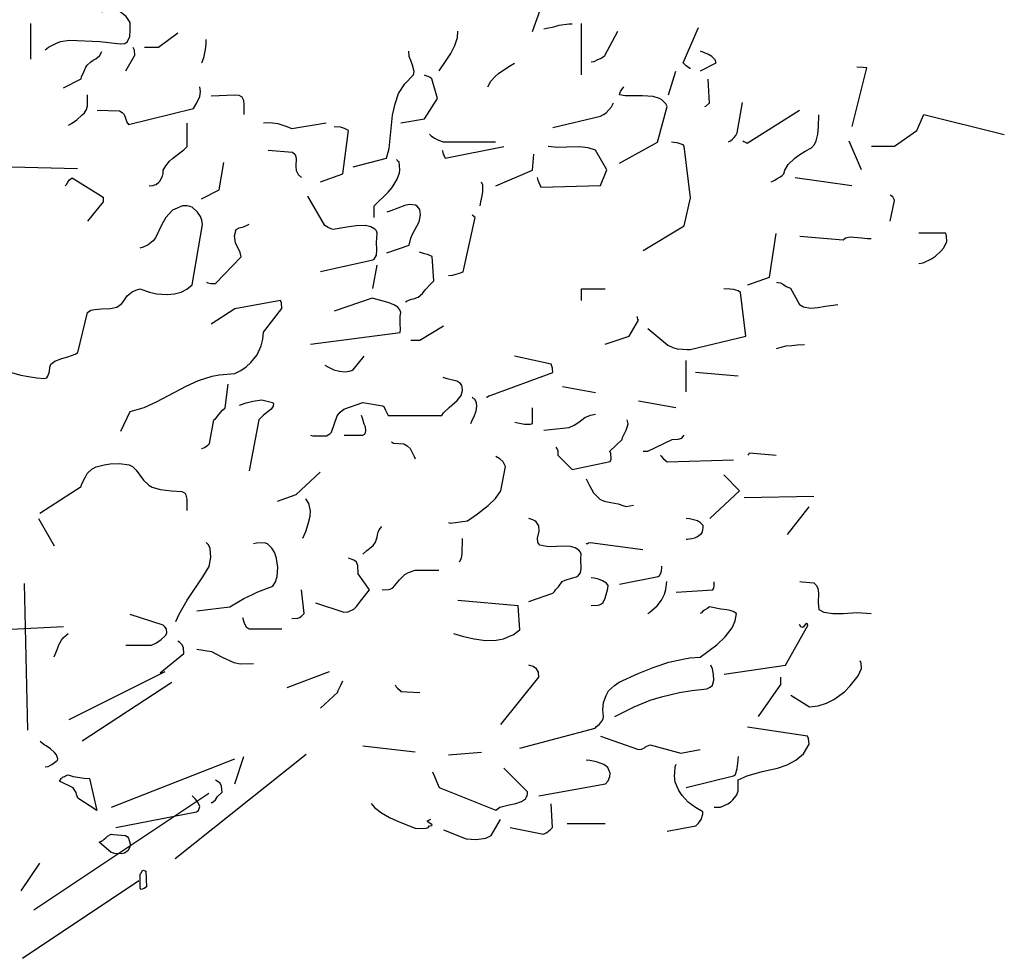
# Model space of a CAD drawing. Header units: metres. Extents: x 104013 to 108981, y 427946 to 428479.
# Tile 233 of 256: x 108884.86 to 108886.65, y 428219.33 to 428221.04. Entities that reach past the tile are written whole.
import ezdxf

# ---------------------------------------------------------------- set-up
doc = ezdxf.new("R2010")
doc.units = ezdxf.units.M
doc.layers.add('N-WE-GR-BOOM-SD', color=90, linetype='Continuous', lineweight=25)

# ---------------------------------------------------------------- blocks, each defined once
blk = doc.blocks.new('SGR-BOOM_S02_G_ZIJ-D')
at = {"flags": 128}
for points in [[(1.7459, 6.422), (1.7882, 6.5654)], [(0.2635, 6.3552), (0.2746, 6.3652), (0.298, 6.3797), (0.3102, 6.3853), (0.338, 6.3908), (0.4303, 6.3853), (0.4926, 6.3775), (0.5059, 6.3786), (0.5137, 6.3842), (0.5215, 6.4031), (0.5226, 6.4275), (0.5226, 6.4553), (0.5104, 6.4765), (0.5026, 6.4842), (0.4948, 6.492), (0.4804, 6.5009), (0.4648, 6.5087), (0.4615, 6.5076), (0.4537, 6.5065), (0.4448, 6.5009), (0.4403, 6.4965), (0.4359, 6.4931)], [(0.2201, 6.3219), (0.2201, 6.4509)], [(1.7804, 6.432), (1.7893, 6.4342), (1.8104, 6.4398), (1.8271, 6.4453), (1.856, 6.4498), (1.866, 6.4498)], [(1.8949, 6.264), (1.8949, 6.4509)], [(0.566, 6.3652), (0.6082, 6.3652), (0.6672, 6.4175)], [(1.4623, 6.2785), (1.4835, 6.3163), (1.4979, 6.3419), (1.5102, 6.3708), (1.5179, 6.4008), (1.5191, 6.4231)], [(1.9239, 6.3119), (1.9339, 6.313), (1.945, 6.3197), (1.9528, 6.3241), (1.9606, 6.3297), (1.9661, 6.3341), (2.005, 6.4231)], [(2.2264, 6.2874), (2.2241, 6.2874), (2.213, 6.2974), (2.2041, 6.3074), (2.2508, 6.4364)], [(0.7395, 6.3074), (0.7417, 6.3108), (0.7473, 6.3308), (0.7528, 6.3641), (0.7539, 6.3819), (0.7539, 6.3931)], [(0.3202, 6.2162), (0.3736, 6.2496), (0.3747, 6.2574), (0.3825, 6.2774), (0.3881, 6.2919), (0.3914, 6.2996), (0.4025, 6.3119), (0.4103, 6.3174), (0.4181, 6.323), (0.4292, 6.333), (0.4359, 6.3497)], [(0.5093, 6.2785), (0.5371, 6.3363), (0.536, 6.353), (0.5349, 6.3564), (0.5315, 6.3641)], [(1.201, 5.9282), (1.3022, 5.9604), (1.31, 5.996), (1.3155, 6.0561), (1.32, 6.1173), (1.3278, 6.1584), (1.3389, 6.1962), (1.3578, 6.2318), (1.3845, 6.264), (1.3856, 6.2763), (1.3812, 6.2996), (1.3756, 6.3163), (1.3711, 6.3308), (1.37, 6.3508)], [(2.2564, 6.2785), (2.3042, 6.3074), (2.3009, 6.3185), (2.2909, 6.3308), (2.2808, 6.3386), (2.2564, 6.3508)], [(1.6102, 6.2207), (1.6191, 6.2407), (1.6325, 6.2585), (1.6425, 6.2696), (1.6736, 6.2941), (1.6914, 6.3063)], [(2.7179, 6.0761), (2.7624, 6.2896), (2.7513, 6.2907), (2.7324, 6.2919)], [(1.3456, 6.0894), (1.4179, 6.1039), (1.4568, 6.1773), (1.4401, 6.2496), (1.4345, 6.254), (1.429, 6.2585), (1.4245, 6.2596), (1.4179, 6.2629)], [(2.1596, 6.1918), (2.1819, 6.2774)], [(2.2697, 6.1484), (2.2731, 6.1495), (2.282, 6.1595), (2.2842, 6.1606), (2.2797, 6.2485)], [(0.4225, 6.135), (0.4904, 6.1328), (0.4982, 6.1273), (0.5037, 6.1195), (0.5082, 6.1061), (0.5126, 6.0917), (0.5171, 6.0828), (0.715, 6.1417), (0.725, 6.1617), (0.7339, 6.1851), (0.7361, 6.2029), (0.7339, 6.2207)], [(2.0106, 5.9415), (2.1263, 6.0183), (2.1552, 6.1484), (2.1518, 6.1584), (2.1396, 6.1729), (2.1318, 6.1784), (2.1129, 6.1851), (2.0807, 6.1873), (2.0273, 6.1873), (2.0106, 6.1918), (2.0117, 6.1962), (2.0128, 6.1995), (2.0139, 6.2029), (2.0173, 6.2107), (2.0217, 6.2162), (2.0239, 6.2207)], [(0.3347, 6.0806), (0.3436, 6.0861), (0.3603, 6.0995), (0.3758, 6.1173), (0.3836, 6.1261), (0.3892, 6.1373), (0.3925, 6.1517), (0.3925, 6.1918)], [(0.7684, 6.1873), (0.8407, 6.1918), (0.8529, 6.1895), (0.8618, 6.184), (0.8674, 6.1717), (0.8685, 6.1551), (0.8685, 6.1195)], [(1.8082, 6.0717), (1.9528, 6.1139), (1.9617, 6.1195), (1.9695, 6.125), (1.9784, 6.1362), (1.9861, 6.1473), (1.9917, 6.1617)], [(2.342, 6.0194), (2.3476, 6.0238), (2.3542, 6.0294), (2.3587, 6.0361), (2.3643, 6.0427), (2.3687, 6.0528), (2.3843, 6.1628)], [(2.3854, 6.0238), (2.3887, 6.0216), (2.3954, 6.0172), (2.3987, 6.0149), (2.5578, 6.135)], [(2.4721, 5.8737), (2.4766, 5.8759), (2.4832, 5.8804), (2.4899, 5.8859), (2.4977, 5.8904), (2.5055, 5.8971), (2.5099, 5.9026), (2.5133, 5.916), (2.5233, 5.9371), (2.5433, 5.9604), (2.5555, 5.9716), (2.5755, 5.986), (2.5945, 5.9983), (2.6034, 6.0105), (2.6089, 6.0238), (2.6134, 6.0483), (2.6156, 6.075), (2.6167, 6.1184)], [(2.7768, 6.0038), (2.8469, 6.0038), (2.9147, 6.0616), (2.9359, 6.1195), (3.1805, 6.0461)], [(0.5804, 5.8592), (0.5927, 5.8604), (0.596, 5.8626), (0.6016, 5.8648), (0.6094, 5.8726), (0.6127, 5.8759), (0.6205, 5.8948), (0.6227, 5.9048), (0.6227, 5.916), (0.6305, 5.9326), (0.6416, 5.9493), (0.6516, 5.9593), (0.6739, 5.9794), (0.6861, 5.9905), (0.6961, 6.0027), (0.6961, 6.0883)], [(0.9274, 6.0894), (0.9474, 6.0906), (0.9719, 6.0861), (0.9953, 6.0772), (1.0142, 6.0683), (1.1187, 6.0894)], [(1.1009, 5.8737), (1.1687, 5.9026), (1.1865, 6.0616), (1.1743, 6.0683), (1.1621, 6.0728), (1.1432, 6.075)], [(1.4323, 6.0472), (1.4379, 6.0416), (1.4445, 6.0361), (1.4479, 6.0327), (1.4557, 6.0283), (1.4679, 6.0227), (1.4746, 6.0194), (1.6336, 6.0194)], [(2.0829, 5.6235), (2.2074, 5.7136), (2.2264, 5.8159), (2.2074, 6.0038), (2.2041, 6.0083), (2.1863, 6.0161), (2.1752, 6.0172), (2.1685, 6.0183)], [(2.7468, 5.9171), (2.709, 6.0227)], [(0.9419, 5.9894), (1.0164, 5.9827), (1.0242, 5.9738), (1.0275, 5.9604), (1.0264, 5.9304), (1.0275, 5.9149), (1.0331, 5.9004), (1.0431, 5.8893)], [(1.4712, 5.9894), (1.4723, 5.9871), (1.4735, 5.9805), (1.4746, 5.9749), (1.4768, 5.9693), (1.4801, 5.9604), (1.6592, 6.0027)], [(1.7604, 5.8893), (1.7626, 5.8804), (1.7648, 5.8715), (1.7715, 5.8548), (1.9528, 5.8604), (1.9717, 5.9171), (1.9372, 5.9894), (1.915, 5.9983), (1.8883, 6.0016), (1.8505, 6.0005), (1.8215, 5.9994), (1.7937, 6.0027)], [(1.6347, 5.8592), (1.7459, 5.916), (1.7504, 5.9749)], [(0.7395, 5.8114), (0.7929, 5.8448), (0.8073, 5.9449)], [(1.2644, 5.7436), (1.2644, 5.7858), (1.3066, 5.8359), (1.3189, 5.8537), (1.3344, 5.8837), (1.3411, 5.9071), (1.3422, 5.9182), (1.34, 5.9471), (1.3367, 5.9493), (1.3356, 5.9515), (1.3322, 5.9549)], [(0.1612, 5.9282), (0.3625, 5.9226)], [(0.3247, 5.8592), (0.3291, 5.8637), (0.3324, 5.8726), (0.338, 5.8815), (0.3458, 5.8882), (0.4403, 5.8181), (0.4403, 5.8014), (0.3925, 5.7302)], [(1.5869, 5.787), (1.5891, 5.8014), (1.5925, 5.8225), (1.5947, 5.8392), (1.5947, 5.8615), (1.5913, 5.8726)], [(2.5444, 5.8893), (2.7168, 5.8604)], [(1.1009, 5.5467), (1.2599, 5.589), (1.2644, 5.5923), (1.2711, 5.6068), (1.2722, 5.6257), (1.2711, 5.6524), (1.2733, 5.6869), (1.2711, 5.6947), (1.2666, 5.7013), (1.2544, 5.7102), (1.2377, 5.7147), (1.2099, 5.7136), (1.181, 5.708), (1.1398, 5.7002), (1.1354, 5.7013), (1.1243, 5.7069), (1.1143, 5.7147), (1.0631, 5.8214)], [(2.8336, 5.7302), (2.8469, 5.8059), (2.8458, 5.8092), (2.8436, 5.8148), (2.8413, 5.8192), (2.8336, 5.8259)], [(0.1323, 5.1887), (0.1901, 5.1686), (0.2135, 5.1642), (0.239, 5.1597), (0.2624, 5.1564), (0.2691, 5.1597), (0.2724, 5.1653), (0.2768, 5.182), (0.278, 5.1975), (0.2813, 5.2087), (0.2935, 5.2198), (0.3147, 5.2298), (0.3324, 5.2354), (0.3547, 5.2454), (0.3636, 5.252), (0.3925, 5.3977), (0.4025, 5.4055), (0.4147, 5.4088), (0.4348, 5.4111), (0.4626, 5.4122), (0.4815, 5.4166), (0.4959, 5.4289), (0.5015, 5.4366), (0.5137, 5.4578), (0.5282, 5.4733), (0.5393, 5.4789), (0.5515, 5.4834), (0.5816, 5.4711), (0.6027, 5.4656), (0.6349, 5.4633), (0.6572, 5.4656), (0.6772, 5.4711), (0.695, 5.4822), (0.7106, 5.4978), (0.7428, 5.718), (0.7406, 5.7336), (0.7361, 5.7469), (0.7272, 5.7636), (0.7106, 5.7814), (0.7039, 5.7836), (0.6994, 5.7847), (0.6961, 5.7858), (0.6816, 5.787), (0.6583, 5.7747), (0.6516, 5.7703), (0.6305, 5.7436), (0.6183, 5.718), (0.5994, 5.6702), (0.5927, 5.6591), (0.5771, 5.6446), (0.5615, 5.6357), (0.5515, 5.6324)], [(1.3033, 5.6146), (1.3711, 5.6435), (1.3756, 5.668), (1.3812, 5.6835), (1.4012, 5.728), (1.4056, 5.7536), (1.4034, 5.7736), (1.3956, 5.7847), (1.3901, 5.7892), (1.3711, 5.7914), (1.3578, 5.7881), (1.3155, 5.7681), (1.3033, 5.7636)], [(1.4901, 5.5323), (1.5024, 5.5334), (1.5235, 5.5412), (1.5346, 5.5456), (1.5713, 5.7436), (1.5624, 5.7525)], [(0.755, 5.5078), (0.7584, 5.5056), (0.7673, 5.5034), (0.7817, 5.5034), (0.8596, 5.6001), (0.8574, 5.6168), (0.8429, 5.6513), (0.8396, 5.6769), (0.8451, 5.7002), (0.854, 5.7058), (0.8674, 5.7102), (0.8785, 5.7158), (0.884, 5.7191)], [(2.401, 5.4978), (2.4666, 5.5267), (2.4866, 5.6858)], [(2.5589, 5.6757), (2.6901, 5.6624), (2.6979, 5.6691), (2.7123, 5.6735), (2.7468, 5.6702), (2.7646, 5.6669), (2.7757, 5.6669)], [(2.9203, 5.5757), (2.9336, 5.579), (2.9592, 5.5935), (2.9715, 5.6024), (2.987, 5.6201), (2.997, 5.6335), (3.0059, 5.6568), (3.0048, 5.6757), (3.0037, 5.6824), (3.0015, 5.6869), (2.9203, 5.6869)], [(1.36, 5.4366), (1.3645, 5.44), (1.37, 5.4422), (1.3778, 5.4455), (1.3845, 5.4478), (1.3978, 5.4533), (1.4112, 5.4667), (1.419, 5.48), (1.4368, 5.5023), (1.4457, 5.5123), (1.4412, 5.6012), (1.4268, 5.609), (1.4179, 5.6112), (1.4023, 5.6179)], [(1.2599, 5.4845), (1.2733, 5.5701)], [(1.8949, 5.4411), (1.8949, 5.4834), (1.9672, 5.4834)], [(2.0962, 5.3388), (2.1574, 5.2787), (2.173, 5.2698), (2.1863, 5.2654), (2.2019, 5.2632), (2.2163, 5.262), (2.2252, 5.262), (2.3943, 5.311), (2.3787, 5.47), (2.3709, 5.4767), (2.3576, 5.4811), (2.3465, 5.4822), (2.3276, 5.4834)], [(2.4877, 5.5078), (2.491, 5.5067), (2.4999, 5.5056), (2.5088, 5.5), (2.5177, 5.4923), (2.53, 5.4856), (2.5578, 5.4266), (2.57, 5.4177), (2.5911, 5.4133), (2.6134, 5.4155), (2.6367, 5.42), (2.6601, 5.4244), (2.6745, 5.4266)], [(1.0709, 5.2821), (1.3433, 5.3243), (1.3445, 5.3366), (1.3433, 5.3566), (1.3433, 5.3844), (1.3456, 5.3977), (1.3422, 5.4077), (1.3367, 5.4166), (1.3267, 5.4244), (1.3155, 5.43), (1.3033, 5.4355), (1.2588, 5.45), (1.1432, 5.4022)], [(0.4937, 4.964), (0.5226, 5.0363), (0.5649, 5.0508), (0.6027, 5.0719), (0.6394, 5.0941), (0.6928, 5.1286), (0.7306, 5.1497), (0.7717, 5.1653), (0.7929, 5.1697), (0.8407, 5.1753), (0.8585, 5.1853), (0.8752, 5.1987), (0.8896, 5.2153), (0.9085, 5.2431), (0.9207, 5.2754), (0.9263, 5.2999), (0.9274, 5.3254), (0.9841, 5.4122), (0.983, 5.4322), (0.9797, 5.4411), (0.8407, 5.4111), (0.7684, 5.3544)], [(1.9672, 5.2821), (2.0395, 5.311), (2.0684, 5.3699), (2.0662, 5.3733), (2.0651, 5.3777), (2.064, 5.381), (2.0629, 5.3822)], [(1.3756, 5.2965), (1.4034, 5.2965), (1.4757, 5.3488)], [(2.4877, 5.2665), (2.5022, 5.2709), (2.5177, 5.2754), (2.5344, 5.2776), (2.5511, 5.2798), (2.5733, 5.281)], [(1.1143, 5.2053), (1.1232, 5.1998), (1.1421, 5.1887), (1.1587, 5.1831), (1.1765, 5.1809), (1.1888, 5.1831), (1.1999, 5.1875), (1.2344, 5.2387)], [(1.6058, 5.0886), (1.6091, 5.0897), (1.6136, 5.093), (1.6169, 5.0952), (1.6203, 5.0963), (1.8082, 5.1786), (1.8071, 5.1942), (1.8026, 5.2087), (1.6914, 5.2376)], [(2.213, 5.1086), (2.213, 5.222)], [(1.0709, 4.9496), (1.0776, 4.9473), (1.1198, 4.9473), (1.1298, 4.9551), (1.1343, 4.9607), (1.1521, 5.0207), (1.161, 5.0341), (1.1721, 5.0452), (1.2299, 5.0697), (1.29, 5.0574), (1.2933, 5.0541), (1.2989, 5.0407), (1.3066, 5.0218), (1.4701, 5.0218), (1.4757, 5.0318), (1.4924, 5.0508), (1.5168, 5.0763), (1.5291, 5.0941), (1.5335, 5.113), (1.5324, 5.1264), (1.5313, 5.1308), (1.5268, 5.1386), (1.5157, 5.1464), (1.4868, 5.1553), (1.4746, 5.1608)], [(2.2419, 5.1798), (2.3709, 5.1664)], [(0.7395, 4.9017), (0.7439, 4.9028), (0.7484, 4.9051), (0.7584, 4.914), (0.7639, 4.9195), (0.7773, 5.0063), (0.7817, 5.0096), (0.7917, 5.0252), (0.8029, 5.0407), (0.8118, 5.0496), (0.8207, 5.1364)], [(1.8371, 5.1275), (1.9372, 5.1052)], [(0.8551, 5.0596), (0.8752, 5.0685), (0.8952, 5.0741), (0.923, 5.0786), (0.9552, 5.0697), (0.9586, 5.0652), (0.9574, 5.0552), (0.9508, 5.0452), (0.9274, 5.0229), (0.9141, 5.0063), (0.884, 4.8205)], [(1.558, 4.9929), (1.5613, 5.0007), (1.5691, 5.0218), (1.5747, 5.0385), (1.5769, 5.0552), (1.5758, 5.0674), (1.5702, 5.0808), (1.5669, 5.083), (1.5658, 5.0852), (1.5624, 5.0886)], [(2.0684, 5.0752), (2.1819, 5.0508)], [(1.6925, 4.9974), (1.7014, 4.9951), (1.7215, 4.9907), (1.7315, 4.9896), (1.7393, 4.9896), (1.7459, 4.9929), (1.7459, 5.0496)], [(1.1732, 4.9496), (1.2299, 4.9496), (1.2366, 4.9551), (1.2388, 4.9662), (1.2377, 4.9807), (1.2344, 4.9907), (1.2288, 5.0118), (1.2255, 5.0218)], [(1.7804, 4.9685), (1.8571, 4.9785), (1.8727, 4.9862), (1.8872, 4.9974), (1.8961, 5.0063), (1.905, 5.0141), (1.9227, 5.0229), (1.9372, 5.0263)], [(1.8171, 4.9062), (1.8215, 4.8962), (1.8227, 4.8928), (1.8227, 4.8773), (1.866, 4.825), (1.9817, 4.8539), (1.985, 4.8628), (1.9839, 4.8828), (1.9806, 4.8917), (2.0184, 4.934), (2.0195, 4.9418), (2.0251, 4.954), (2.0306, 4.9685), (2.0351, 4.9829), (2.0373, 4.9918), (2.034, 5.0063)], [(2.0829, 4.8917), (2.0962, 4.8917), (2.1707, 4.934), (2.1885, 4.9351), (2.1997, 4.9395), (2.2074, 4.9496)], [(1.3167, 4.9251), (1.3233, 4.9206), (1.3545, 4.9184), (1.3645, 4.9117), (1.3734, 4.9017), (1.38, 4.8873), (1.3856, 4.8717), (1.3889, 4.8639)], [(2.401, 4.8773), (2.4032, 4.8795), (2.4043, 4.8817), (2.4054, 4.885), (2.4866, 4.8773)], [(1.4901, 4.6315), (1.4968, 4.6293), (1.548, 4.6371), (1.5791, 4.6626), (1.6114, 4.6938), (1.6336, 4.7193), (1.6492, 4.7471), (1.6636, 4.8361), (1.657, 4.8528), (1.6469, 4.8639), (1.6347, 4.8717)], [(2.1352, 4.8773), (2.1363, 4.8762), (2.1374, 4.8728), (2.1429, 4.865), (2.1552, 4.8528), (2.3576, 4.8595)], [(0.2479, 4.666), (0.3736, 4.7627), (0.3747, 4.7694), (0.3825, 4.7894), (0.3869, 4.7983), (0.3914, 4.8105), (0.4058, 4.8261), (0.4192, 4.8339), (0.4437, 4.8417), (0.4615, 4.845), (0.4904, 4.8461), (0.5193, 4.8417), (0.5293, 4.8361), (0.5404, 4.8228), (0.5627, 4.7861), (0.5793, 4.7672), (0.5893, 4.7605), (0.6138, 4.7516), (0.6483, 4.7471), (0.6794, 4.7449), (0.6872, 4.7394), (0.6905, 4.736), (0.695, 4.716), (0.695, 4.6749)], [(0.9708, 4.7093), (1.0275, 4.7338), (1.0998, 4.815)], [(2.2853, 4.6459), (2.3754, 4.7471), (2.3276, 4.805)], [(1.9094, 4.7905), (1.9194, 4.7661), (1.9316, 4.7394), (1.9506, 4.7171), (1.9639, 4.7093), (1.9839, 4.7049), (2.0062, 4.6993), (2.0206, 4.6938), (2.0306, 4.6904), (2.0529, 4.6949)], [(1.0475, 4.5748), (1.0564, 4.5992), (1.0642, 4.627), (1.0698, 4.6548), (1.0709, 4.6738), (1.0653, 4.7004), (1.0564, 4.7182)], [(2.3898, 4.7227), (2.6011, 4.7271)], [(2.5211, 4.5881), (2.5867, 4.6882)], [(0.2435, 4.6459), (0.2913, 4.5459)], [(1.7348, 4.3435), (1.8082, 4.3735), (1.8127, 4.3802), (1.816, 4.3857), (1.8249, 4.3968), (1.836, 4.4157), (1.8449, 4.4213), (1.8649, 4.428), (1.8794, 4.4335), (1.8838, 4.4358), (1.8916, 4.448), (1.8938, 4.4636), (1.8927, 4.4992), (1.8938, 4.5158), (1.8916, 4.5236), (1.8872, 4.5303), (1.876, 4.5392), (1.8616, 4.5436), (1.8449, 4.5447), (1.8193, 4.5436), (1.7949, 4.5425), (1.7737, 4.547), (1.7682, 4.5492), (1.7626, 4.5581), (1.7615, 4.5748), (1.7659, 4.6004), (1.7648, 4.6193), (1.757, 4.6337), (1.7526, 4.6371), (1.747, 4.6415), (1.7348, 4.6459)], [(2.213, 4.5703), (2.2163, 4.5703), (2.2219, 4.5714), (2.2308, 4.5737), (2.2397, 4.5759), (2.2475, 4.5803), (2.2519, 4.5837), (2.2597, 4.5915), (2.2619, 4.5948), (2.2631, 4.5981), (2.2642, 4.6048), (2.2653, 4.6115), (2.2653, 4.6204), (2.2564, 4.6304), (2.2475, 4.6371), (2.2397, 4.6404), (2.223, 4.6448), (2.213, 4.6459)], [(1.2299, 4.5158), (1.2421, 4.5292), (1.2555, 4.5414), (1.2611, 4.547), (1.2688, 4.5592), (1.2733, 4.5781), (1.2744, 4.587), (1.2766, 4.5959), (1.28, 4.6048), (1.2877, 4.617)], [(0.6616, 4.2701), (0.6716, 4.2967), (0.6961, 4.3479), (0.7439, 4.4335), (0.7628, 4.4713), (0.7673, 4.5047), (0.7662, 4.537), (0.7606, 4.5503), (0.7539, 4.5581)], [(0.725, 4.309), (0.8251, 4.3234), (0.8685, 4.3546), (0.8941, 4.369), (0.9107, 4.379), (0.9563, 4.3991), (0.9641, 4.4146), (0.9697, 4.4346), (0.9719, 4.4669), (0.9675, 4.5003), (0.9619, 4.5203), (0.953, 4.5381), (0.9397, 4.5536), (0.9308, 4.557), (0.9063, 4.5559), (0.8974, 4.5536)], [(1.5235, 4.488), (1.5302, 4.5014), (1.5324, 4.5169), (1.5335, 4.5737)], [(1.9094, 4.5548), (1.9127, 4.5548), (1.9161, 4.557), (1.9216, 4.5581), (2.0818, 4.5325)], [(1.0865, 4.3379), (1.1721, 4.3045), (1.1854, 4.3056), (1.2021, 4.3157), (1.211, 4.3257), (1.2266, 4.3512), (1.2499, 4.3857), (1.2155, 4.4447), (1.2143, 4.4747), (1.211, 4.4869), (1.2043, 4.4925), (1.1977, 4.4969), (1.1865, 4.5014)], [(2.0106, 4.4068), (2.1285, 4.4346), (2.1318, 4.438), (2.1363, 4.4469), (2.1385, 4.4558), (2.1396, 4.4669), (2.1396, 4.4725)], [(1.2889, 4.3857), (1.3078, 4.3868), (1.3133, 4.3879), (1.3211, 4.3935), (1.3411, 4.4224), (1.3578, 4.4413), (1.3689, 4.4491), (1.3889, 4.458), (1.4612, 4.458)], [(0.2108, 3.8736), (0.2009, 4.4091)], [(1.9239, 4.329), (1.945, 4.3301), (1.9494, 4.3312), (1.9561, 4.3346), (1.9606, 4.3401), (1.9672, 4.3557), (1.975, 4.3902), (1.9761, 4.4013), (1.9706, 4.4102), (1.9583, 4.4191), (1.9461, 4.4246), (1.9339, 4.428), (1.9239, 4.4291)], [(2.0962, 4.3001), (2.1029, 4.3045), (2.1252, 4.3279), (2.1385, 4.3479), (2.1474, 4.3701), (2.1518, 4.3868), (2.1541, 4.4157)], [(2.183, 4.3768), (2.2942, 4.3857), (2.2975, 4.3924), (2.2986, 4.4002), (2.2986, 4.4146)], [(2.5589, 4.4157), (2.5655, 4.4146), (2.6011, 4.4113), (2.6089, 4.4024), (2.6134, 4.3924), (2.6156, 4.3735), (2.6145, 4.3401), (2.6167, 4.3145), (2.6323, 4.3045), (2.659, 4.299), (2.6901, 4.3001), (2.7335, 4.3034), (2.7757, 4.3001)], [(1.0142, 4.2812), (1.032, 4.2823), (1.0375, 4.2845), (1.042, 4.289), (1.0453, 4.2923), (1.052, 4.299), (1.0431, 4.3857)], [(-0.069, 4.3379), (-0.0646, 4.339), (-0.0457, 4.3501), (-0.0323, 4.3579), (-0.019, 4.3635), (0.001, 4.3668), (0.0111, 4.3613), (0.0233, 4.3479), (0.0344, 4.3268), (0.0466, 4.3045), (0.06, 4.2901), (0.1601, 4.2423), (0.3202, 4.2523)], [(1.5057, 4.2267), (1.5357, 4.2156), (1.568, 4.2067), (1.6025, 4.2011), (1.6358, 4.2022), (1.6581, 4.2078), (1.6814, 4.2189), (1.687, 4.2222), (1.7003, 4.2345), (1.707, 4.24), (1.7026, 4.3279), (1.5191, 4.3468)], [(1.707, 3.8085), (1.9361, 3.8808), (1.9405, 3.8875), (1.9483, 3.8953), (1.9539, 3.902), (1.9572, 3.9075), (1.9606, 3.9153), (1.9617, 3.9242), (1.9594, 3.9487), (1.9617, 3.9754), (1.9695, 4.0009), (1.9772, 4.0176), (1.995, 4.0376), (2.0095, 4.0488), (2.0673, 4.081), (2.1129, 4.1032), (2.1607, 4.1221), (2.2086, 4.1344), (2.2241, 4.1377), (2.2553, 4.1399), (2.3064, 4.1855), (2.332, 4.2145), (2.3531, 4.2478), (2.362, 4.2723), (2.3665, 4.299), (2.3565, 4.3068), (2.3465, 4.3101), (2.3364, 4.3134), (2.3187, 4.3157), (2.2842, 4.3234), (2.2764, 4.3168), (2.2686, 4.3112), (2.2642, 4.3079), (2.2597, 4.3023), (2.2553, 4.299)], [(0.5093, 4.1844), (0.5871, 4.1844), (0.6027, 4.1922), (0.6171, 4.2044), (0.6294, 4.2189), (0.6338, 4.2278), (0.6327, 4.2434), (0.6272, 4.2523), (0.6227, 4.2567), (0.5226, 4.2956)], [(0.864, 4.2856), (0.8674, 4.2734), (0.8696, 4.2645), (0.8752, 4.2512), (0.884, 4.2434), (0.9841, 4.2434)], [(2.3287, 4.0788), (2.5155, 4.111), (2.5833, 4.2556), (2.5822, 4.2623), (2.58, 4.2634), (2.5755, 4.2589), (2.57, 4.2512), (2.5667, 4.2489), (2.5622, 4.2512), (2.5578, 4.26)], [(0.2913, 4.1411), (0.2969, 4.1566), (0.3024, 4.1744), (0.3058, 4.1855), (0.3135, 4.2022), (0.3202, 4.2122), (0.3336, 4.2267)], [(0.6138, 4.0832), (0.6861, 4.1533), (0.685, 4.1744), (0.6805, 4.1855), (0.6739, 4.1933), (0.6672, 4.1989)], [(0.725, 4.17), (0.7695, 4.1611), (0.8018, 4.1399), (0.8373, 4.121), (0.8574, 4.1155), (0.8974, 4.1177)], [(1.6492, 3.8953), (1.7648, 4.0677), (1.7637, 4.0855), (1.7582, 4.0977), (1.7481, 4.1066), (1.7348, 4.111)], [(1.9961, 3.9242), (2.0551, 3.9598), (2.104, 3.9831), (2.1385, 3.9954), (2.193, 4.0109), (2.2308, 4.0187), (2.2764, 4.0254), (2.2864, 4.031), (2.2931, 4.0387), (2.2975, 4.0565), (2.2964, 4.0766), (2.2931, 4.0977), (2.2886, 4.111)], [(2.5311, 4.002), (2.5878, 3.9598), (2.6145, 3.9631), (2.6401, 3.9731), (2.6623, 3.9865), (2.6945, 4.0143), (2.7123, 4.0354), (2.7357, 4.0721), (2.7468, 4.0988), (2.7457, 4.1188), (2.7424, 4.1266)], [(0.3372, 3.9127), (0.629, 4.0877)], [(0.9997, 4.0298), (1.1287, 4.0877)], [(0.3762, 3.8346), (0.6489, 4.0487)], [(1.1009, 3.9542), (1.1543, 4.0121), (1.1554, 4.0187), (1.1632, 4.0387), (1.1687, 4.0543)], [(2.4332, 3.9242), (2.501, 4.041), (2.501, 4.0677)], [(1.3278, 4.0399), (1.3289, 4.0376), (1.3311, 4.0321), (1.3356, 4.0276), (1.3433, 4.0187), (1.3456, 4.0154), (1.4034, 4.0109)], [(2.2986, 3.5928), (2.3175, 3.5928), (2.3398, 3.605), (2.3476, 3.6117), (2.3554, 3.6195), (2.3643, 3.6339), (2.3676, 3.6384), (2.3709, 3.6528), (2.3709, 3.6929), (2.3987, 3.7073), (2.4443, 3.7229), (2.491, 3.7351), (2.5199, 3.7474), (2.5466, 3.7641), (2.57, 3.7874), (2.5867, 3.823), (2.5856, 3.8441), (2.5822, 3.8519), (2.3998, 3.8853)], [(0.2635, 3.7407), (0.2735, 3.7418), (0.2846, 3.7485), (0.2969, 3.7596), (0.3013, 3.7652), (0.3024, 3.7696), (0.298, 3.7841), (0.2924, 3.793), (0.2802, 3.8063), (0.2668, 3.8174), (0.2613, 3.8208), (0.249, 3.833)], [(1.9528, 3.8519), (2.0684, 3.8041), (2.0773, 3.8052), (2.0862, 3.8097), (2.0896, 3.813), (2.094, 3.8163), (2.104, 3.8208), (2.1974, 3.7907), (2.2553, 3.8041)], [(1.2299, 3.8174), (1.3889, 3.7952)], [(0.6588, 3.4064), (1.0579, 3.7861)], [(0.8407, 3.6784), (0.8685, 3.7785)], [(1.4901, 3.7841), (1.5913, 3.7941)], [(2.213, 3.6651), (2.3576, 3.7073), (2.3631, 3.7129), (2.3687, 3.734), (2.3698, 3.754), (2.372, 3.7785)], [(0.4659, 3.5928), (0.8407, 3.7696)], [(1.7648, 3.6351), (1.9683, 3.6784), (1.9761, 3.6895), (1.9806, 3.7051), (1.9817, 3.7173), (1.975, 3.7374), (1.9628, 3.7485), (1.9405, 3.7585), (1.9205, 3.7629), (1.9094, 3.7641)], [(2.1552, 3.506), (2.243, 3.525), (2.2508, 3.535), (2.2586, 3.5483), (2.2642, 3.5672), (2.2642, 3.5761), (2.2419, 3.5917), (2.2197, 3.6117), (2.2008, 3.6362), (2.1908, 3.654), (2.1796, 3.684), (2.1774, 3.7073), (2.1785, 3.7185), (2.1796, 3.7407), (2.183, 3.7507)], [(1.4423, 3.7218), (1.4623, 3.6651), (1.6347, 3.5828), (1.6469, 3.5928), (1.6625, 3.5984), (1.6748, 3.6017), (1.6948, 3.6061), (1.7126, 3.6139), (1.7248, 3.6239), (1.727, 3.6284), (1.7292, 3.6351), (1.7304, 3.6417), (1.7304, 3.6495), (1.6592, 3.7351)], [(0.3113, 3.6973), (0.3158, 3.7006), (0.3191, 3.7039), (0.3224, 3.7051), (0.3258, 3.7073), (0.3336, 3.7106), (0.3491, 3.7051), (0.3825, 3.6995), (0.3992, 3.6973), (0.4214, 3.5816), (0.3636, 3.6261), (0.3614, 3.6328), (0.3591, 3.6394), (0.358, 3.6472), (0.3525, 3.6583), (0.3491, 3.6639), (0.308, 3.6884), (0.3091, 3.6917), (0.3102, 3.6928), (0.3113, 3.6962), (0.3113, 3.6973), (0.3113, 3.6973)], [(0.7684, 3.6106), (0.7717, 3.6106), (0.7762, 3.6139), (0.7817, 3.6206), (0.7884, 3.6317), (0.8018, 3.6484), (0.8006, 3.6695), (0.7962, 3.6806), (0.7817, 3.6918)], [(0.23, 3.2193), (0.7617, 3.6443)], [(0.4792, 3.5194), (0.7239, 3.5761), (0.7306, 3.5817), (0.7339, 3.5961), (0.7284, 3.6117), (0.7206, 3.6228), (0.7106, 3.6351)], [(1.2555, 3.6061), (1.2655, 3.5917), (1.2866, 3.5728), (1.3111, 3.5561), (1.34, 3.5394), (1.3889, 3.5161), (1.3978, 3.5149), (1.4223, 3.5161), (1.429, 3.5194), (1.4323, 3.525), (1.4401, 3.5261), (1.4412, 3.5294), (1.4334, 3.535), (1.429, 3.5383), (1.4268, 3.5416), (1.4268, 3.5439), (1.4368, 3.5494)], [(1.6781, 3.5194), (1.7793, 3.4949), (1.7871, 3.4994), (1.7926, 3.5038), (1.796, 3.5072), (1.7993, 3.5105), (1.8026, 3.5138), (1.8071, 3.5194), (1.8026, 3.605)], [(1.4757, 3.5105), (1.5446, 3.4782), (1.5747, 3.4749), (1.6036, 3.4805), (1.6203, 3.4905), (1.6481, 3.5483)], [(1.8516, 3.5339), (1.9672, 3.5339)], [(0.4359, 3.4704), (0.4392, 3.4715), (0.4437, 3.4771), (0.4481, 3.4815), (0.4537, 3.4871), (0.4648, 3.4949), (0.4715, 3.4938), (0.5082, 3.4904), (0.5137, 3.486), (0.5171, 3.4804), (0.5226, 3.4593), (0.5215, 3.4482), (0.5159, 3.4348), (0.5048, 3.4259), (0.4948, 3.4226), (0.4759, 3.4237), (0.4648, 3.4281), (0.4281, 3.466), (0.4314, 3.4671), (0.4325, 3.4682), (0.4359, 3.4693), (0.4359, 3.4704), (0.4359, 3.4704)], [(0.1912, 3.2881), (0.2479, 3.3893)], [(0.5526, 3.3069), (0.5526, 3.3492), (0.556, 3.3525), (0.5593, 3.3614), (0.5627, 3.3636), (0.5704, 3.3603), (0.5716, 3.3025), (0.5649, 3.2969), (0.556, 3.2936), (0.5526, 3.298), (0.5526, 3.3069), (0.5526, 3.3069)], [(0.1947, 3.042), (0.5491, 3.3257)]]:
    blk.add_lwpolyline(points, dxfattribs=at)

msp = doc.modelspace()

# ---------------------------------------------------------------- block references
at = {"layer": 'N-WE-GR-BOOM-SD', "xscale": 0.6, "yscale": 0.5, "zscale": 0.8}
msp.add_blockref('SGR-BOOM_S02_G_ZIJ-D', (108884.7452, 428217.8106), dxfattribs=at)

doc.saveas('drawing.dxf')
